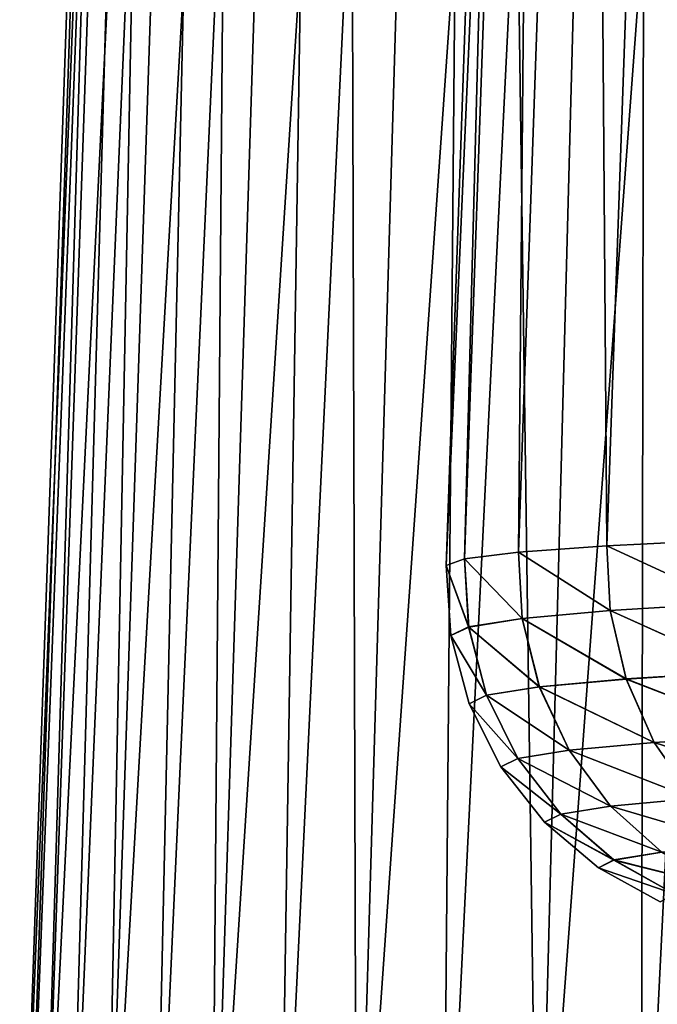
# Model space of a CAD drawing. Header units: metres. Extents: x -109 to 109, y -63 to 140.
# Tile 76 of 256: x -94.59 to -89.15, y 54.36 to 62.76. Entities that reach past the tile are written whole.
import ezdxf

# ---------------------------------------------------------------- set-up
doc = ezdxf.new("R2010")
doc.units = ezdxf.units.M
doc.layers.add('solid_502308_SW0001', color=7, linetype='CONTINUOUS')

msp = doc.modelspace()

# ---------------------------------------------------------------- linework, layer by layer
at = {"layer": 'solid_502308_SW0001'}
for points in [[(-93.34597, 87.052345, 0), (-94.5905, 51.408573), (-94.544411, 51.408573, 1.290562)], [(-93.1745, 87.052345, -2.397432), (-94.544411, 51.408573, -1.290562), (-94.5905, 51.408573)], [(-93.34597, 87.052345, 0), (-93.1745, 87.052345, -2.397432), (-94.5905, 51.408573)], [(-93.34597, 87.052345, 0), (-94.544411, 51.408573, 1.290562), (-94.406364, 51.408573, 2.574547)], [(-93.1745, 87.052345, -2.397432), (-94.406364, 51.408573, -2.574547), (-94.544411, 51.408573, -1.290562)], [(-93.1745, 87.052345, 2.397432), (-94.406364, 51.408573, 2.574547), (-94.177078, 51.408573, 3.845412)], [(-93.1745, 87.052345, 2.397432), (-93.34597, 87.052345, 0), (-94.406364, 51.408573, 2.574547)], [(-92.663589, 87.052345, -4.746058), (-94.177078, 51.408573, -3.845412), (-94.406364, 51.408573, -2.574547)], [(-93.1745, 87.052345, -2.397432), (-92.663589, 87.052345, -4.746058), (-94.406364, 51.408573, -2.574547)], [(-93.1745, 87.052345, 2.397432), (-94.177078, 51.408573, 3.845412), (-93.857712, 51.408573, 5.096683)], [(-92.663589, 87.052345, -4.746058), (-93.857712, 51.408573, -5.096683), (-94.177078, 51.408573, -3.845412)], [(-92.663589, 87.052345, 4.746058), (-93.857712, 51.408573, 5.096683), (-93.44989, 51.408573, 6.321982)], [(-92.663589, 87.052345, 4.746058), (-93.1745, 87.052345, 2.397432), (-93.857712, 51.408573, 5.096683)], [(-91.823631, 87.052345, -6.998069), (-93.44989, 51.408573, -6.321982), (-93.857712, 51.408573, -5.096683)], [(-92.663589, 87.052345, -4.746058), (-91.823631, 87.052345, -6.998069), (-93.857712, 51.408573, -5.096683)], [(-92.663589, 87.052345, 4.746058), (-93.44989, 51.408573, 6.321982), (-92.955696, 51.408573, 7.515066)], [(-91.823631, 87.052345, -6.998069), (-92.955696, 51.408573, -7.515066), (-93.44989, 51.408573, -6.321982)], [(-91.823631, 87.052345, 6.998069), (-92.955696, 51.408573, 7.515066), (-92.377655, 51.408573, 8.669854)], [(-91.823631, 87.052345, 6.998069), (-92.663589, 87.052345, 4.746058), (-92.955696, 51.408573, 7.515066)], [(-90.67173, 87.052345, -9.107619), (-92.377655, 51.408573, -8.669854), (-92.955696, 51.408573, -7.515066)], [(-91.823631, 87.052345, -6.998069), (-90.67173, 87.052345, -9.107619), (-92.955696, 51.408573, -7.515066)], [(-91.823631, 87.052345, 6.998069), (-92.377655, 51.408573, 8.669854), (-91.718697, 51.408573, 9.780463)], [(-90.67173, 87.052345, -9.107619), (-91.718697, 51.408573, -9.780463), (-92.377655, 51.408573, -8.669854)], [(-90.67173, 87.052345, 9.107619), (-91.823631, 87.052345, 6.998069), (-91.718697, 51.408573, 9.780463)], [(-90.67173, 87.052345, 9.107619), (-91.718697, 51.408573, 9.780463), (-90.982193, 51.408573, 10.841233)], [(-89.231331, 87.052345, -11.031765), (-90.982193, 51.408573, -10.841233), (-91.718697, 51.408573, -9.780463)], [(-90.67173, 87.052345, -9.107619), (-89.231331, 87.052345, -11.031765), (-91.718697, 51.408573, -9.780463)], [(-90.67173, 87.052345, 9.107619), (-90.982193, 51.408573, 10.841233), (-90.17189, 51.408573, 11.846759)], [(-89.231331, 87.052345, -11.031765), (-90.17189, 51.408573, -11.846759), (-90.982193, 51.408573, -10.841233)], [(-89.231331, 87.052345, 11.031765), (-90.67173, 87.052345, 9.107619), (-90.17189, 51.408573, 11.846759)], [(-89.231331, 87.052345, 11.031765), (-90.17189, 51.408573, 11.846759), (-89.291916, 51.408573, 12.791916)], [(-87.531761, 87.052345, -12.731335), (-89.291916, 51.408573, -12.791916), (-90.17189, 51.408573, -11.846759)], [(-89.231331, 87.052345, -11.031765), (-87.531761, 87.052345, -12.731335), (-90.17189, 51.408573, -11.846759)], [(-89.231331, 87.052345, 11.031765), (-89.291916, 51.408573, 12.791916), (-88.346756, 51.408573, 13.671888)], [(-87.531761, 87.052345, -12.731335), (-88.346756, 51.408573, -13.671888), (-89.291916, 51.408573, -12.791916)], [(-87.531761, 87.052345, 12.731335), (-89.231331, 87.052345, 11.031765), (-88.346756, 51.408573, 13.671888)], [(-90.954567, 58.106556), (-90.331184, 75.960274), (-90.177078, 75.960548, 2.058875)], [(-90.798897, 58.164688, 2.10174), (-90.954567, 58.106556), (-90.177078, 75.960548, 2.058875)], [(-90.798897, 58.164688, -2.10174), (-90.331184, 75.960274), (-90.954567, 58.106556)], [(-90.339066, 58.221619, 4.159155), (-90.798897, 58.164688, 2.10174), (-90.177078, 75.960548, 2.058875)], [(-90.177078, 75.960548, -2.058875), (-90.331184, 75.960274), (-90.798897, 58.164688, -2.10174)], [(-90.177078, 75.960548, -2.058875), (-90.798897, 58.164688, -2.10174), (-90.339066, 58.221619, -4.159155)], [(-90.339066, 58.221619, 4.159155), (-90.177078, 75.960548, 2.058875), (-89.717766, 75.961365, 4.073236)], [(-89.584831, 58.276093, 6.127853), (-90.339066, 58.221619, 4.159155), (-89.717766, 75.961365, 4.073236)], [(-89.717766, 75.961365, -4.073236), (-90.339066, 58.221619, -4.159155), (-89.584831, 58.276093, -6.127853)], [(-89.717766, 75.961365, -4.073236), (-90.177078, 75.960548, -2.058875), (-90.339066, 58.221619, -4.159155)], [(-89.584831, 58.276093, 6.127853), (-89.717766, 75.961365, 4.073236), (-88.963356, 75.962708, 5.997005)], [(-88.963356, 75.962708, -5.997005), (-89.717766, 75.961365, -4.073236), (-89.584831, 58.276093, -6.127853)], [(-88.552132, 58.326965, 7.966058), (-89.584831, 58.276093, 6.127853), (-88.963356, 75.962708, 5.997005)], [(-88.963356, 75.962708, -5.997005), (-89.584831, 58.276093, -6.127853), (-88.552132, 58.326965, -7.966058)], [(-88.528755, 57.786091, 7.946994), (-89.584831, 58.276093, 6.127853), (-88.552132, 58.326965, 7.966058)], [(-88.528938, 57.787388, -7.947068), (-88.552132, 58.326965, -7.966058), (-89.584831, 58.276093, -6.127853)], [(-90.306564, 57.65411, 4.14899), (-90.798897, 58.164688, 2.10174), (-90.339066, 58.221619, 4.159155)], [(-90.306664, 57.654758, -4.148998), (-90.339066, 58.221619, -4.159155), (-90.798897, 58.164688, -2.10174)], [(-89.556587, 57.722363, 6.112789), (-90.339066, 58.221619, 4.159155), (-89.584831, 58.276093, 6.127853)], [(-89.556732, 57.723335, -6.112824), (-89.584831, 58.276093, -6.127853), (-90.339066, 58.221619, -4.159155)], [(-89.556587, 57.722363, 6.112789), (-90.306564, 57.65411, 4.14899), (-90.339066, 58.221619, 4.159155)], [(-90.306664, 57.654758, -4.148998), (-89.556732, 57.723335, -6.112824), (-90.339066, 58.221619, -4.159155)], [(-88.528755, 57.786091, 7.946994), (-89.556587, 57.722363, 6.112789), (-89.584831, 58.276093, 6.127853)], [(-89.556732, 57.723335, -6.112824), (-88.528938, 57.787388, -7.947068), (-89.584831, 58.276093, -6.127853)], [(-90.762878, 57.582756, 2.096449), (-90.954567, 58.106556), (-90.798897, 58.164688, 2.10174)], [(-90.762932, 57.58308, -2.096446), (-90.798897, 58.164688, -2.10174), (-90.954567, 58.106556)], [(-90.306564, 57.65411, 4.14899), (-90.762878, 57.582756, 2.096449), (-90.798897, 58.164688, 2.10174)], [(-90.762932, 57.58308, -2.096446), (-90.306664, 57.654758, -4.148998), (-90.798897, 58.164688, -2.10174)], [(-90.762878, 57.582756, 2.096449), (-90.915833, 57.509869, 0.000001), (-90.954567, 58.106556)], [(-90.762932, 57.58308, -2.096446), (-90.954567, 58.106556), (-90.915833, 57.509869, 0.000001)], [(-88.404495, 57.203636, -7.86974), (-88.528938, 57.787388, -7.947068), (-89.556732, 57.723335, -6.112824)], [(-88.404106, 57.2024, 7.869524), (-89.556587, 57.722363, 6.112789), (-88.528755, 57.786091, 7.946994)], [(-89.420197, 57.14019, -6.052948), (-89.556732, 57.723335, -6.112824), (-90.306664, 57.654758, -4.148998)], [(-89.419876, 57.139267, 6.052832), (-90.306564, 57.65411, 4.14899), (-89.556587, 57.722363, 6.112789)], [(-88.404495, 57.203636, -7.86974), (-89.556732, 57.723335, -6.112824), (-89.420197, 57.14019, -6.052948)], [(-88.404106, 57.2024, 7.869524), (-89.419876, 57.139267, 6.052832), (-89.556587, 57.722363, 6.112789)], [(-90.160446, 57.072273, -4.108047), (-90.306664, 57.654758, -4.148998), (-90.762932, 57.58308, -2.096446)], [(-90.160225, 57.071659, 4.108001), (-90.762878, 57.582756, 2.096449), (-90.306564, 57.65411, 4.14899)], [(-89.420197, 57.14019, -6.052948), (-90.306664, 57.654758, -4.148998), (-90.160446, 57.072273, -4.108047)], [(-89.419876, 57.139267, 6.052832), (-90.160225, 57.071659, 4.108001), (-90.306564, 57.65411, 4.14899)], [(-90.609634, 57.001297, -2.075552), (-90.762932, 57.58308, -2.096446), (-90.915833, 57.509869, 0.000001)], [(-90.609512, 57.000992, 2.075546), (-90.915833, 57.509869, 0.000001), (-90.762878, 57.582756, 2.096449)], [(-90.160446, 57.072273, -4.108047), (-90.762932, 57.58308, -2.096446), (-90.609634, 57.001297, -2.075552)], [(-90.160225, 57.071659, 4.108001), (-90.609512, 57.000992, 2.075546), (-90.762878, 57.582756, 2.096449)], [(-90.609512, 57.000992, 2.075546), (-90.758171, 56.928818, -0.000001), (-90.915833, 57.509869, 0.000001)], [(-90.609634, 57.001297, -2.075552), (-90.915833, 57.509869, 0.000001), (-90.758171, 56.928818, -0.000001)], [(-88.404495, 57.203636, -7.86974), (-89.420197, 57.14019, -6.052948), (-88.185471, 56.660858, -7.729626)], [(-88.184875, 56.659737, 7.729277), (-89.419876, 57.139267, 6.052832), (-88.404106, 57.2024, 7.869524)], [(-89.420197, 57.14019, -6.052948), (-90.160446, 57.072273, -4.108047), (-89.181099, 56.59853, -5.944808)], [(-89.180618, 56.597691, 5.944614), (-90.160225, 57.071659, 4.108001), (-89.419876, 57.139267, 6.052832)], [(-89.420197, 57.14019, -6.052948), (-89.181099, 56.59853, -5.944808), (-88.185471, 56.660858, -7.729626)], [(-88.184875, 56.659737, 7.729277), (-89.180618, 56.597691, 5.944614), (-89.419876, 57.139267, 6.052832)], [(-90.160446, 57.072273, -4.108047), (-90.609634, 57.001297, -2.075552), (-89.905914, 56.531815, -4.03436)], [(-89.905579, 56.531258, 4.034279), (-90.609512, 57.000992, 2.075546), (-90.160225, 57.071659, 4.108001)], [(-90.160446, 57.072273, -4.108047), (-89.905914, 56.531815, -4.03436), (-89.181099, 56.59853, -5.944808)], [(-89.180618, 56.597691, 5.944614), (-89.905579, 56.531258, 4.034279), (-90.160225, 57.071659, 4.108001)], [(-90.609634, 57.001297, -2.075552), (-90.758171, 56.928818, -0.000001), (-90.344597, 56.462105, -2.038126)], [(-90.344421, 56.461826, 2.03811), (-90.758171, 56.928818, -0.000001), (-90.609512, 57.000992, 2.075546)], [(-90.609634, 57.001297, -2.075552), (-90.344597, 56.462105, -2.038126), (-89.905914, 56.531815, -4.03436)], [(-89.905579, 56.531258, 4.034279), (-90.344421, 56.461826, 2.03811), (-90.609512, 57.000992, 2.075546)], [(-90.344421, 56.461826, 2.03811), (-90.48777, 56.39093, 0.000001), (-90.758171, 56.928818, -0.000001)], [(-90.344597, 56.462105, -2.038126), (-90.758171, 56.928818, -0.000001), (-90.48777, 56.39093, 0.000001)], [(-88.185471, 56.660858, -7.729626), (-89.181099, 56.59853, -5.944808), (-87.880653, 56.180885, -7.532367)], [(-87.87989, 56.179924, 7.5319), (-89.180618, 56.597691, 5.944614), (-88.184875, 56.659737, 7.729277)], [(-89.905914, 56.531815, -4.03436), (-90.344597, 56.462105, -2.038126), (-89.553299, 56.055122, -3.93091)], [(-89.552864, 56.054646, 3.930797), (-90.344421, 56.461826, 2.03811), (-89.905579, 56.531258, 4.034279)], [(-89.181099, 56.59853, -5.944808), (-89.905914, 56.531815, -4.03436), (-88.849052, 56.12014, -5.792758)], [(-89.905914, 56.531815, -4.03436), (-89.553299, 56.055122, -3.93091), (-88.849052, 56.12014, -5.792758)], [(-88.848434, 56.119419, 5.792495), (-89.905579, 56.531258, 4.034279), (-89.180618, 56.597691, 5.944614)], [(-88.848434, 56.119419, 5.792495), (-89.552864, 56.054646, 3.930797), (-89.905579, 56.531258, 4.034279)], [(-89.181099, 56.59853, -5.944808), (-88.849052, 56.12014, -5.792758), (-87.880653, 56.180885, -7.532367)], [(-87.87989, 56.179924, 7.5319), (-88.848434, 56.119419, 5.792495), (-89.180618, 56.597691, 5.944614)], [(-90.344597, 56.462105, -2.038126), (-90.48777, 56.39093, 0.000001), (-89.978485, 55.987194, -1.985679)], [(-89.978256, 55.986954, 1.985655), (-90.48777, 56.39093, 0.000001), (-90.344421, 56.461826, 2.03811)], [(-90.344597, 56.462105, -2.038126), (-89.978485, 55.987194, -1.985679), (-89.553299, 56.055122, -3.93091)], [(-89.552864, 56.054646, 3.930797), (-89.978256, 55.986954, 1.985655), (-90.344421, 56.461826, 2.03811)], [(-89.978256, 55.986954, 1.985655), (-90.115517, 55.91785, 0), (-90.48777, 56.39093, 0.000001)], [(-89.978485, 55.987194, -1.985679), (-90.48777, 56.39093, 0.000001), (-90.115517, 55.91785, 0)], [(-88.849052, 56.12014, -5.792758), (-89.553299, 56.055122, -3.93091), (-88.437424, 55.724266, -5.602917)], [(-88.436691, 55.723694, 5.602595), (-89.552864, 56.054646, 3.930797), (-88.848434, 56.119419, 5.792495)], [(-89.553299, 56.055122, -3.93091), (-89.978485, 55.987194, -1.985679), (-89.116798, 55.661369, -3.801856)], [(-89.11628, 55.660992, 3.801715), (-89.978256, 55.986954, 1.985655), (-89.552864, 56.054646, 3.930797)], [(-89.553299, 56.055122, -3.93091), (-89.116798, 55.661369, -3.801856), (-88.437424, 55.724266, -5.602917)], [(-88.436691, 55.723694, 5.602595), (-89.11628, 55.660992, 3.801715), (-89.552864, 56.054646, 3.930797)], [(-89.978485, 55.987194, -1.985679), (-90.115517, 55.91785, 0), (-89.526039, 55.595665, -1.920321)], [(-89.525772, 55.595478, 1.92029), (-90.115517, 55.91785, 0), (-89.978256, 55.986954, 1.985655)], [(-89.978485, 55.987194, -1.985679), (-89.526039, 55.595665, -1.920321), (-89.116798, 55.661369, -3.801856)], [(-89.11628, 55.660992, 3.801715), (-89.525772, 55.595478, 1.92029), (-89.978256, 55.986954, 1.985655)], [(-89.525772, 55.595478, 1.92029), (-89.656387, 55.528606, -0.000002), (-90.115517, 55.91785, 0)], [(-89.526039, 55.595665, -1.920321), (-90.115517, 55.91785, 0), (-89.656387, 55.528606, -0.000002)], [(-89.116798, 55.661369, -3.801856), (-89.526039, 55.595665, -1.920321), (-88.613983, 55.366402, -3.652386)], [(-88.613403, 55.366138, 3.652224), (-89.525772, 55.595478, 1.92029), (-89.11628, 55.660992, 3.801715)], [(-89.526039, 55.595665, -1.920321), (-89.656387, 55.528606, -0.000002), (-89.00547, 55.303276, -1.844676)], [(-89.005173, 55.303146, 1.844638), (-89.656387, 55.528606, -0.000002), (-89.525772, 55.595478, 1.92029)], [(-89.005173, 55.303146, 1.844638), (-89.12886, 55.238857, 0.000003), (-89.656387, 55.528606, -0.000002)], [(-89.00547, 55.303276, -1.844676), (-89.656387, 55.528606, -0.000002), (-89.12886, 55.238857, 0.000003)], [(-89.526039, 55.595665, -1.920321), (-89.00547, 55.303276, -1.844676), (-88.613983, 55.366402, -3.652386)], [(-88.613403, 55.366138, 3.652224), (-89.005173, 55.303146, 1.844638), (-89.525772, 55.595478, 1.92029)]]:
    msp.add_3dface(points, dxfattribs=at)

doc.saveas('drawing.dxf')
